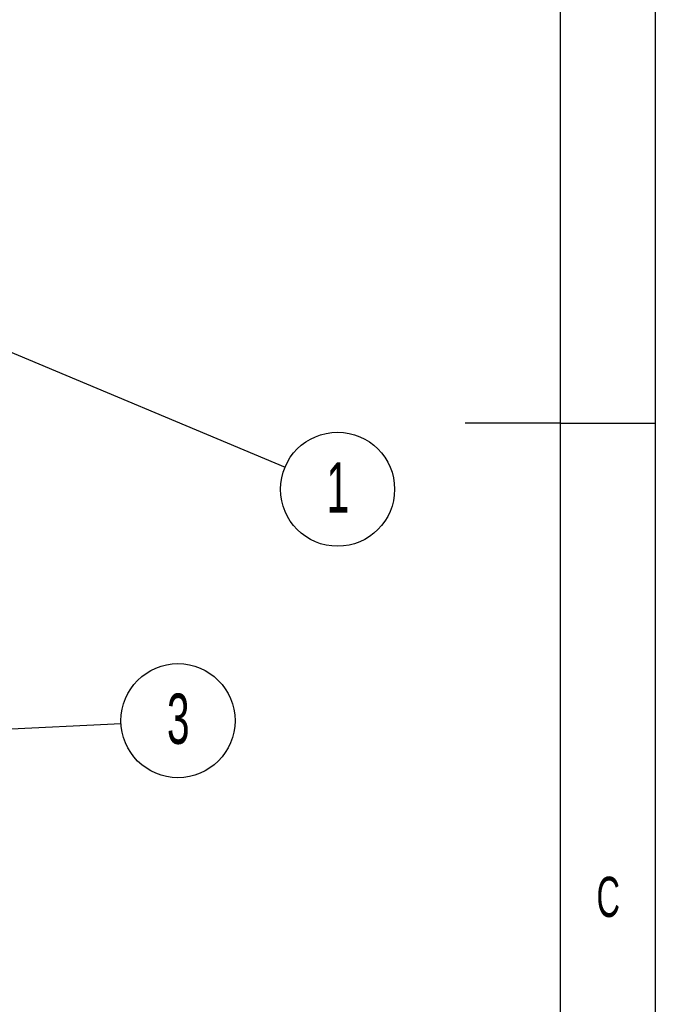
# Model space of a CAD drawing. Header units: millimetres. Extents: x 100 to 5840, y 99 to 4099.
# Tile 24 of 27: x 5171 to 5840, y 1488 to 2524. Entities that reach past the tile are written whole.
import ezdxf

# ---------------------------------------------------------------- set-up
doc = ezdxf.new("R2010")
doc.units = ezdxf.units.MM
doc.header["$LTSCALE"] = 20
doc.layers.add('FORMAT', color=7, linetype='Continuous')
doc.styles.add('SLDTEXTSTYLE0', font='TXT', dxfattribs={"width": 0.605})
doc.dimstyles.new('SLDDIMSTYLE3', dxfattribs={"dimtxt": 0.18, "dimasz": 40, "dimexe": 0, "dimexo": 0.0625, "dimgap": 0, "dimtad": 0, "dimtih": 1, "dimtoh": 1, "dimdec": 0, "dimrnd": 1e-09, "dimzin": 0, "dimdsep": 46, "dimtxsty": 'Standard', "dimsah": 1, "dimcen": 0.09, "dimadec": 0, "dimazin": 0, "dimtfac": 40, "dimtdec": 0, "dimtofl": 0, "dimtmove": 0, "dimatfit": 3, "dimfxl": 1, "dimfrac": 2, "dimtolj": 1, "dimtzin": 0, "dimarcsym": 0})

# ---------------------------------------------------------------- blocks, each defined once
blk = doc.blocks.new('SW_NOTE_0_7')
at = {"layer": 'FORMAT', "color": 0, "insert": (20.5, 54.6), "char_height": 42.3, "attachment_point": 2, "style": 'SLDTEXTSTYLE0'}
blk.add_mtext('C', dxfattribs=at)
blk = doc.blocks.new('Fond de plan - Grille A4H sans numéro')
at = {"layer": 'FORMAT'}
for p, q in [((5740, 4000), (5740, 0)), ((5640, 2000), (5540, 2000)), ((5640, 2000), (5740, 2000))]:
    blk.add_line(p, q, dxfattribs=at)
at = {"layer": 'FORMAT', "color": 7}
blk.add_line((5640, 3900), (5640, 100), dxfattribs=at)
blk = doc.blocks.new('Bloc2_1')
at = {"color": 7, "linetype": 'Continuous'}
blk.add_blockref('Fond de plan - Grille A4H sans numéro', (0, 0), dxfattribs=at)
at = {"layer": 'FORMAT', "color": 7}
blk.add_blockref('SW_NOTE_0_7', (5670, 1468.4), dxfattribs=at)
blk = doc.blocks.new('SW_NOTE_0_24')
at = {"layer": 'FORMAT', "color": 0}
blk.add_circle((55.3, -23.2), 60, dxfattribs=at)
at = {"layer": 'FORMAT', "color": 0, "insert": (55.6, 5.2), "char_height": 52.9, "attachment_point": 2, "style": 'SLDTEXTSTYLE0'}
blk.add_mtext('1', dxfattribs=at)
blk = doc.blocks.new('SW_NOTE_0_25')
at = {"layer": 'FORMAT', "color": 0}
blk.add_circle((59.9, 2.9), 60, dxfattribs=at)
at = {"layer": 'FORMAT', "color": 0, "insert": (60.2, 31.4), "char_height": 52.9, "attachment_point": 2, "style": 'SLDTEXTSTYLE0'}
blk.add_mtext('3', dxfattribs=at)

msp = doc.modelspace()

# ---------------------------------------------------------------- block references
at = {"color": 7, "linetype": 'Continuous'}
msp.add_blockref('Bloc2_1', (100, 99.431), dxfattribs=at)
at = {"layer": 'FORMAT'}
for name, p in [('SW_NOTE_0_24', (5450.436, 2053.272)), ('SW_NOTE_0_25', (5277.952, 1783.7))]:
    msp.add_blockref(name, p, dxfattribs=at)

# ---------------------------------------------------------------- leaders
for points in [[(4815.995, 2319.21), (5450.436, 2053.272)], [(4674.574, 1754.15), (5277.952, 1783.7)]]:
    msp.add_leader(points, dimstyle='SLDDIMSTYLE3', dxfattribs=at)

doc.saveas('drawing.dxf')
